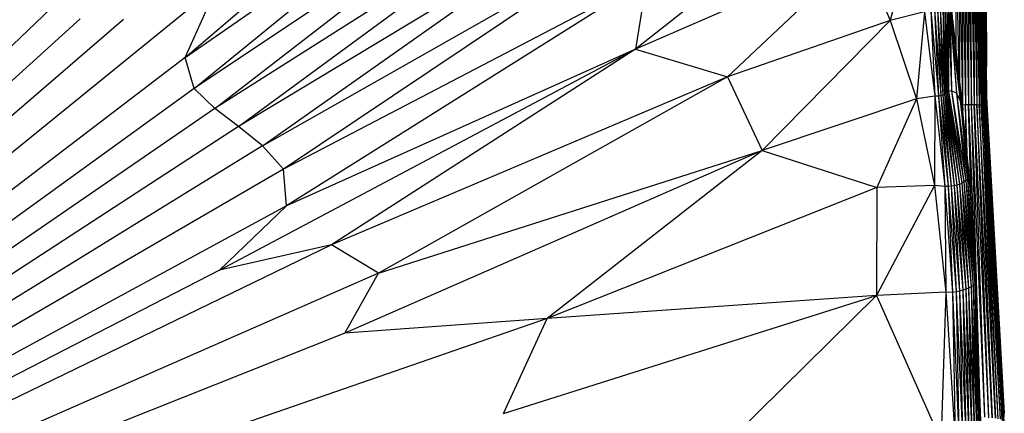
# Paper-space layout '_Superior' of a CAD drawing. Header units: millimetres. Extents: x -50 to 1200, y -1808 to 138.
# Tile 8 of 27: x 306 to 397, y 24 to 61. Entities that reach past the tile are written whole.
import ezdxf

# ---------------------------------------------------------------- set-up
doc = ezdxf.new("R2010")
doc.units = ezdxf.units.MM

psp = doc.layouts.new('_Superior')

# ---------------------------------------------------------------- linework, layer by layer
at = {"color": 7, "linetype": 'Continuous', "lineweight": 25}
for p, q in [((321.024, 57.143), (348.015, 80.279)), ((321.024, 57.143), (350.273, 77.463)), ((321.863, 54.274), (350.273, 77.463)), ((353.522, 75.425), (321.863, 54.274)), ((323.792, 52.422), (353.522, 75.425)), ((356.377, 73.156), (323.792, 52.422)), ((325.977, 50.748), (356.377, 73.156)), ((381.292, 72.484), (362.811, 57.935)), ((359.174, 70.76), (325.977, 50.748)), ((328.194, 48.967), (359.174, 70.76)), ((328.194, 48.967), (361.867, 68.048)), ((361.867, 68.048), (330.146, 46.78)), ((388.554, 68.506), (386.459, 60.57)), ((395.359, 68.198), (395.395, 56.325)), ((383.745, 67.024), (362.811, 57.935)), ((383.745, 67.024), (371.351, 55.372)), ((383.745, 67.024), (386.459, 60.57)), ((392.562, 67.566), (392.564, 58.073)), ((392.562, 67.566), (392.842, 55.627)), ((392.884, 67.574), (392.905, 55.069)), ((392.884, 67.574), (393.185, 52.774)), ((393.164, 67.577), (393.185, 52.774)), ((393.164, 67.577), (393.463, 52.785)), ((393.443, 67.572), (393.463, 52.785)), ((393.443, 67.572), (393.737, 52.79)), ((393.717, 67.56), (393.737, 52.79)), ((393.717, 67.56), (394.003, 52.793)), ((394.003, 52.793), (393.981, 67.54)), ((393.981, 67.54), (394.256, 52.791)), ((394.23, 67.512), (394.256, 52.791)), ((394.23, 67.512), (394.492, 52.784)), ((394.461, 67.477), (394.492, 52.784)), ((394.461, 67.477), (394.707, 52.772)), ((394.671, 67.436), (394.707, 52.772)), ((394.897, 52.753), (394.671, 67.436)), ((394.856, 67.391), (395.061, 52.727)), ((394.856, 67.391), (394.897, 52.753)), ((395.061, 52.727), (395.014, 67.343)), ((395.194, 52.692), (395.014, 67.343)), ((395.194, 52.692), (395.144, 67.295)), ((395.297, 52.647), (395.144, 67.295)), ((395.297, 52.647), (395.246, 67.249)), ((395.368, 52.595), (395.246, 67.249)), ((395.317, 67.205), (395.368, 52.595)), ((395.317, 67.205), (395.408, 52.545)), ((395.408, 52.545), (395.36, 67.181)), ((363.873, 64.407), (330.146, 46.78)), ((363.873, 64.407), (330.417, 43.409)), ((363.873, 64.407), (362.811, 57.935)), ((392.142, 60.096), (391.933, 64.833)), ((323.997, 63.787), (235.188, -8.34)), ((321.024, 57.143), (323.997, 63.787)), ((392.133, 62.769), (392.142, 60.096)), ((392.435, 58.038), (392.133, 62.769)), ((308.562, 61.713), (235.188, -8.34)), ((389.66, 61.4), (386.459, 60.57)), ((389.66, 61.4), (388.901, 53.315)), ((389.66, 61.4), (390.611, 53.556)), ((390.24, 61.502), (390.611, 53.556)), ((390.24, 61.502), (390.936, 53.572)), ((390.561, 61.593), (390.936, 53.572)), ((390.561, 61.593), (391.153, 53.614)), ((390.849, 61.694), (391.153, 53.614)), ((390.849, 61.694), (391.338, 53.664)), ((391.111, 61.8), (391.338, 53.664)), ((391.111, 61.8), (391.497, 53.725)), ((391.344, 61.912), (391.497, 53.725)), ((391.344, 61.912), (391.631, 53.803)), ((391.543, 62.022), (391.631, 53.803)), ((391.543, 62.022), (391.747, 53.902)), ((391.712, 62.083), (391.747, 53.902)), ((391.712, 62.083), (391.882, 54.013)), ((391.877, 61.925), (391.882, 54.013)), ((391.877, 61.925), (392.144, 54.056)), ((392.041, 61.251), (392.144, 54.056)), ((392.142, 60.096), (392.041, 61.251)), ((392.041, 61.251), (392.601, 53.835)), ((235.188, -8.34), (311.28, 60.752)), ((315.29, 60.691), (235.188, -8.34)), ((386.459, 60.57), (371.351, 55.372)), ((386.459, 60.57), (374.58, 48.522)), ((386.459, 60.57), (388.901, 53.315)), ((393.047, 53.823), (392.265, 60.703)), ((392.142, 60.096), (392.601, 53.835)), ((392.435, 58.038), (392.142, 60.096)), ((392.994, 53.125), (392.142, 60.096)), ((324.21, 37.424), (362.811, 57.935)), ((362.811, 57.935), (330.417, 43.409)), ((362.811, 57.935), (334.621, 39.774)), ((362.811, 57.935), (371.351, 55.372)), ((392.435, 58.038), (392.994, 53.125)), ((393.047, 53.823), (392.435, 58.038)), ((393.293, 51.009), (392.435, 58.038)), ((321.024, 57.143), (235.188, -8.34)), ((321.863, 54.274), (321.024, 57.143)), ((371.351, 55.372), (334.621, 39.774)), ((371.351, 55.372), (338.956, 37.146)), ((371.351, 55.372), (374.58, 48.522)), ((321.863, 54.274), (235.188, -8.34)), ((323.792, 52.422), (321.863, 54.274)), ((391.882, 54.013), (391.747, 53.902)), ((392.144, 54.056), (391.882, 54.013)), ((391.882, 54.013), (393.107, 45.488)), ((391.882, 54.013), (393.308, 45.612)), ((392.601, 53.835), (392.144, 54.056)), ((392.144, 54.056), (393.308, 45.612)), ((392.144, 54.056), (393.484, 45.745)), ((388.901, 53.315), (374.58, 48.522)), ((388.901, 53.315), (385.236, 45.105)), ((390.611, 53.556), (388.901, 53.315)), ((388.901, 53.315), (390.571, 45.287)), ((390.611, 53.556), (390.571, 45.287)), ((390.936, 53.572), (390.611, 53.556)), ((390.611, 53.556), (391.518, 45.174)), ((391.153, 53.614), (390.936, 53.572)), ((390.936, 53.572), (391.847, 45.183)), ((390.936, 53.572), (391.518, 45.174)), ((391.338, 53.664), (391.153, 53.614)), ((391.153, 53.614), (391.847, 45.183)), ((391.153, 53.614), (392.129, 45.216)), ((391.497, 53.725), (391.338, 53.664)), ((391.338, 53.664), (392.129, 45.216)), ((391.338, 53.664), (392.392, 45.255)), ((391.631, 53.803), (391.497, 53.725)), ((391.497, 53.725), (392.392, 45.255)), ((391.497, 53.725), (392.645, 45.311)), ((391.747, 53.902), (391.631, 53.803)), ((391.631, 53.803), (392.645, 45.311)), ((391.631, 53.803), (392.885, 45.387)), ((391.747, 53.902), (392.885, 45.387)), ((391.747, 53.902), (393.107, 45.488)), ((392.994, 53.125), (392.601, 53.835)), ((392.601, 53.835), (393.484, 45.745)), ((392.601, 53.835), (393.643, 45.803)), ((392.994, 53.125), (393.643, 45.803)), ((393.293, 51.009), (392.994, 53.125)), ((393.839, 45.301), (392.994, 53.125)), ((393.293, 51.009), (393.047, 53.823)), ((393.784, 45.985), (393.047, 53.823)), ((395.405, 53.439), (397.052, 24.168)), ((323.792, 52.422), (235.188, -8.34)), ((325.977, 50.748), (323.792, 52.422)), ((393.146, 52.772), (393.185, 52.774)), ((393.185, 52.774), (393.463, 52.785)), ((393.185, 52.774), (393.195, 52.252)), ((393.205, 52.143), (393.185, 52.774)), ((393.463, 52.785), (393.737, 52.79)), ((393.555, 48.416), (393.463, 52.785)), ((393.647, 47.439), (393.463, 52.785)), ((393.737, 52.79), (394.003, 52.793)), ((393.964, 43.702), (393.737, 52.79)), ((393.737, 52.79), (394.278, 38.59)), ((394.786, 25.726), (394.003, 52.793)), ((395.231, 23.805), (394.003, 52.793)), ((394.003, 52.793), (394.256, 52.791)), ((395.231, 23.805), (394.256, 52.791)), ((394.256, 52.791), (395.591, 23.743)), ((394.256, 52.791), (394.492, 52.784)), ((394.492, 52.784), (395.591, 23.743)), ((395.933, 23.744), (394.492, 52.784)), ((394.492, 52.784), (394.707, 52.772)), ((394.707, 52.772), (395.933, 23.744)), ((396.231, 23.696), (394.707, 52.772)), ((394.707, 52.772), (394.897, 52.753)), ((394.897, 52.753), (396.231, 23.696)), ((396.484, 23.64), (394.897, 52.753)), ((395.061, 52.727), (394.897, 52.753)), ((396.693, 23.609), (395.061, 52.727)), ((396.484, 23.64), (395.061, 52.727)), ((395.061, 52.727), (395.194, 52.692)), ((396.693, 23.609), (395.194, 52.692)), ((396.845, 23.51), (395.194, 52.692)), ((395.194, 52.692), (395.297, 52.647)), ((396.845, 23.51), (395.297, 52.647)), ((396.955, 23.465), (395.297, 52.647)), ((395.368, 52.595), (395.297, 52.647)), ((395.368, 52.595), (396.955, 23.465)), ((395.368, 52.595), (397.014, 23.371)), ((395.368, 52.595), (395.408, 52.545)), ((395.408, 52.545), (397.052, 24.168)), ((397.014, 23.371), (395.408, 52.545)), ((325.977, 50.748), (235.188, -8.34)), ((328.194, 48.967), (325.977, 50.748)), ((393.293, 51.009), (393.839, 45.301)), ((393.784, 45.985), (393.293, 51.009)), ((328.194, 48.967), (235.188, -8.34)), ((330.146, 46.78), (328.194, 48.967)), ((374.58, 48.522), (335.83, 31.571)), ((338.956, 37.146), (374.58, 48.522)), ((374.58, 48.522), (354.627, 32.937)), ((374.58, 48.522), (385.236, 45.105)), ((330.146, 46.78), (235.188, -8.34)), ((330.417, 43.409), (330.146, 46.78)), ((393.484, 45.745), (393.308, 45.612)), ((393.643, 45.803), (393.484, 45.745)), ((393.484, 45.745), (394.171, 36.013)), ((393.484, 45.745), (394.326, 36.143)), ((393.643, 45.803), (394.326, 36.143)), ((393.839, 45.301), (393.643, 45.803)), ((393.643, 45.803), (394.44, 36.117)), ((393.828, 45.423), (393.784, 45.985)), ((385.236, 45.105), (354.627, 32.937)), ((390.571, 45.287), (385.187, 35.083)), ((385.236, 45.105), (385.187, 35.083)), ((390.571, 45.287), (385.236, 45.105)), ((391.518, 45.174), (390.571, 45.287)), ((390.571, 45.287), (391.627, 35.377)), ((391.847, 45.183), (391.518, 45.174)), ((391.518, 45.174), (391.627, 35.377)), ((391.518, 45.174), (392.249, 35.364)), ((392.129, 45.216), (391.847, 45.183)), ((391.847, 45.183), (392.249, 35.364)), ((391.847, 45.183), (392.587, 35.417)), ((392.392, 45.255), (392.129, 45.216)), ((392.129, 45.216), (392.587, 35.417)), ((392.129, 45.216), (392.903, 35.485)), ((392.645, 45.311), (392.392, 45.255)), ((392.392, 45.255), (392.903, 35.485)), ((392.392, 45.255), (393.197, 35.563)), ((392.885, 45.387), (392.645, 45.311)), ((392.645, 45.311), (393.197, 35.563)), ((392.645, 45.311), (393.478, 35.656)), ((393.107, 45.488), (392.885, 45.387)), ((392.885, 45.387), (393.478, 35.656)), ((392.885, 45.387), (393.74, 35.762)), ((393.308, 45.612), (393.107, 45.488)), ((393.107, 45.488), (393.74, 35.762)), ((393.107, 45.488), (393.974, 35.882)), ((393.308, 45.612), (393.974, 35.882)), ((393.308, 45.612), (394.171, 36.013)), ((393.839, 45.301), (394.44, 36.117)), ((394.028, 42.871), (393.839, 45.301)), ((330.417, 43.409), (235.188, -8.34)), ((324.21, 37.424), (330.417, 43.409)), ((394.159, 40.419), (394.028, 42.871)), ((334.621, 39.774), (235.188, -8.34)), ((334.621, 39.774), (324.21, 37.424)), ((338.956, 37.146), (334.621, 39.774)), ((324.21, 37.424), (235.188, -8.34)), ((338.956, 37.146), (235.188, -8.34)), ((335.83, 31.571), (338.956, 37.146)), ((393.478, 35.656), (393.197, 35.563)), ((393.74, 35.762), (393.478, 35.656)), ((393.478, 35.656), (393.779, 21.863)), ((393.478, 35.656), (394.046, 21.945)), ((393.974, 35.882), (393.74, 35.762)), ((393.74, 35.762), (394.046, 21.945)), ((393.74, 35.762), (394.285, 22.034)), ((394.171, 36.013), (393.974, 35.882)), ((393.974, 35.882), (394.285, 22.034)), ((393.974, 35.882), (394.488, 22.139)), ((394.326, 36.143), (394.171, 36.013)), ((394.171, 36.013), (394.488, 22.139)), ((394.171, 36.013), (394.648, 22.233)), ((394.44, 36.117), (394.326, 36.143)), ((394.326, 36.143), (394.648, 22.233)), ((394.326, 36.143), (394.765, 22.309)), ((394.44, 36.117), (394.765, 22.309)), ((394.44, 36.117), (394.845, 22.165)), ((350.575, 24.131), (385.187, 35.083)), ((385.187, 35.083), (354.627, 32.937)), ((385.187, 35.083), (369.439, 19.561)), ((391.627, 35.377), (385.187, 35.083)), ((385.187, 35.083), (391.171, 21.646)), ((391.627, 35.377), (391.171, 21.646)), ((392.249, 35.364), (391.627, 35.377)), ((391.627, 35.377), (392.486, 21.644)), ((392.587, 35.417), (392.249, 35.364)), ((392.249, 35.364), (392.486, 21.644)), ((392.249, 35.364), (392.848, 21.67)), ((392.903, 35.485), (392.587, 35.417)), ((392.587, 35.417), (392.848, 21.67)), ((392.587, 35.417), (393.182, 21.737)), ((393.197, 35.563), (392.903, 35.485)), ((392.903, 35.485), (393.182, 21.737)), ((392.903, 35.485), (393.497, 21.793)), ((393.197, 35.563), (393.497, 21.793)), ((393.197, 35.563), (393.779, 21.863)), ((354.627, 32.937), (235.188, -8.34)), ((354.627, 32.937), (335.83, 31.571)), ((350.575, 24.131), (354.627, 32.937)), ((394.868, 23.426), (394.543, 32.577)), ((335.83, 31.571), (235.188, -8.34)), ((397.014, 23.371), (397.052, 24.168))]:
    psp.add_line(p, q, dxfattribs=at)

doc.saveas('drawing.dxf')
